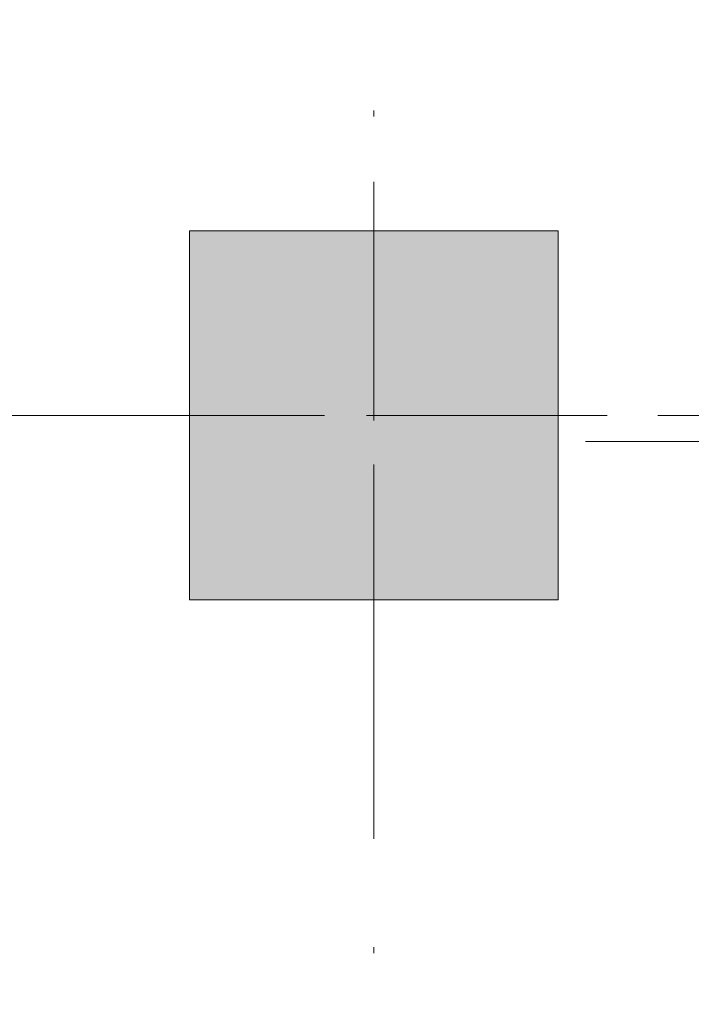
# Model space of a CAD drawing. Header units: millimetres. Extents: x 0 to 1184, y 0 to 836.
# Tile 24 of 241: x 256 to 267, y 530 to 546. Entities that reach past the tile are written whole.
import ezdxf
from ezdxf.xclip import XClip

# ---------------------------------------------------------------- set-up
doc = ezdxf.new("R2010")
doc.units = ezdxf.units.MM
doc.header["$MEASUREMENT"] = 0
doc.header["$XCLIPFRAME"] = 0
doc.linetypes.add('Штриховая', pattern=[5.644444, 2.822222, -2.822222])
doc.linetypes.add('Штрихпунктирная', pattern=[6.702778, 3.527778, -1.763889, 0, -1.411111])
for name, color, linetype in [('Конструктив - Колонны', 7, 'Continuous'), ('Элемент Модели - Зона', 7, 'Continuous'), ('Элемент Модели - Оси', 7, 'Continuous')]:
    doc.layers.add(name, color=color, linetype=linetype)

# ---------------------------------------------------------------- blocks, each defined once
blk = doc.blocks.new('Чертеж_4_4', base_point=(-278.479, 89.564))
at = {"layer": 'Конструктив - Колонны', "linetype": 'Continuous', "lineweight": 0, "true_color": 0x000000}
blk.add_hatch(color=18, dxfattribs=at).paths.add_polyline_path([(258.521, 536.564), (264.521, 536.564), (264.521, 542.564), (258.521, 542.564)])
at = {"layer": 'Конструктив - Колонны', "color": 251, "linetype": 'Continuous', "lineweight": 5, "true_color": 0x575757}
for p, q in [((261.521, 540.364), (261.521, 543.364)), ((260.721, 539.564), (257.721, 539.564)), ((262.321, 539.564), (265.321, 539.564)), ((261.521, 538.764), (261.521, 535.764))]:
    blk.add_line(p, q, dxfattribs=at)
at = {"layer": 'Конструктив - Колонны', "color": 251, "linetype": 'Continuous', "lineweight": 15, "true_color": 0x575757, "flags": 128}
blk.add_lwpolyline([(258.521, 536.564), (264.521, 536.564), (264.521, 542.564), (258.521, 542.564)], close=True, dxfattribs=at)
at = {"layer": 'Конструктив - Колонны', "color": 251, "linetype": 'Continuous', "lineweight": 5, "true_color": 0x575757}
blk.add_point((261.521, 539.564), dxfattribs=at)
at = {"layer": 'Элемент Модели - Зона', "color": 7, "linetype": 'Штриховая', "lineweight": 15, "flags": 128}
for points in [[(83.021, 539.138), (82.621, 539.138), (82.621, 452.764), (140.324, 452.764), (140.324, 480.98), (172.947, 513.615), (173.088, 513.474), (173.088, 513.764), (354.521, 513.764), (354.521, 513.564), (495.519, 513.564), (495.519, 513.764), (862.335, 513.764), (894.689, 481.329), (894.722, 477.983), (894.722, 452.614), (895.121, 452.614), (895.121, 432.564), (892.721, 432.564), (892.721, 446.564), (888.521, 446.564), (888.521, 450.564), (804.521, 450.564), (804.521, 446.564), (798.521, 446.564), (798.521, 450.564), (714.721, 450.564), (714.721, 359.264), (798.521, 359.264), (798.521, 366.064), (804.521, 366.064), (804.521, 354.164), (845.321, 354.164), (845.321, 363.264), (846.521, 363.264), (846.521, 301.365), (892.721, 301.365), (892.721, 352.064), (888.021, 352.064), (888.021, 367.064), (892.721, 367.064), (892.721, 417.564), (895.121, 417.564), (895.121, 291.065), (892.721, 291.065), (892.721, 298.965), (714.721, 298.965), (714.721, 236.065), (892.721, 236.065), (892.721, 266.565), (888.522, 266.565), (888.522, 272.82), (892.721, 272.82), (892.721, 276.065), (895.121, 276.065), (895.121, 272.765), (930.021, 272.765), (930.021, 461.615), (923.91, 461.615), (923.91, 539.564), (978.521, 539.564), (978.521, 542.564), (984.521, 542.564), (984.521, 539.564), (1131.771, 539.564), (1131.771, 540.564), (1122.771, 540.564), (1122.771, 564.564), (1048.521, 564.564), (1048.521, 626.364), (1026.821, 626.364), (1026.821, 632.564), (1013.35, 632.564), (984.521, 632.564), (984.521, 626.564), (978.521, 626.564), (978.521, 631.689), (969.519, 631.689), (894.521, 631.689), (894.521, 626.564), (888.521, 626.564), (888.521, 631.689), (804.521, 631.689), (804.521, 626.564), (798.521, 626.564), (798.521, 631.689), (714.521, 631.689), (714.521, 626.564), (708.521, 626.564), (708.521, 631.689), (628.021, 631.689), (628.021, 626.564), (622.021, 626.564), (621.021, 626.564), (621.021, 575.892), (496.022, 575.892), (496.022, 627.564), (496.022, 706.464), (496.122, 706.464), (496.122, 768.064), (468.721, 768.064), (468.721, 686.864), (461.167, 686.864), (461.167, 631.684), (444.522, 631.684), (444.522, 626.564), (438.522, 626.564), (438.522, 631.684), (354.521, 631.684), (354.521, 626.564), (348.521, 626.564), (348.521, 631.684), (331.772, 631.684), (331.772, 554.564), (331.772, 539.564), (264.521, 539.564), (264.521, 536.564), (258.521, 536.564), (258.521, 539.564), (174.521, 539.564), (174.521, 536.564), (168.521, 536.564), (168.521, 539.564), (89.021, 539.564), (89.021, 536.564), (83.021, 536.564)], [(82.621, 541.138), (82.621, 539.138), (83.021, 539.138), (83.021, 542.564), (89.021, 542.564), (89.021, 539.564), (168.521, 539.564), (168.521, 542.564), (174.521, 542.564), (174.521, 539.564), (258.521, 539.564), (258.521, 542.564), (264.521, 542.564), (264.521, 539.138), (331.772, 539.138), (331.772, 631.689), (331.877, 631.689), (331.877, 686.864), (327.321, 686.864), (327.321, 720.364), (324.521, 720.364), (324.521, 722.764), (348.321, 722.764), (348.321, 734.564), (280.721, 734.564), (280.721, 722.764), (309.521, 722.764), (309.521, 720.364), (301.521, 720.364), (301.521, 615.564), (207.521, 615.564), (207.521, 626.564), (82.621, 626.564), (82.621, 626.064)]]:
    blk.add_lwpolyline(points, close=True, dxfattribs=at)
at = {"layer": 'Элемент Модели - Оси', "color": 7, "linetype": 'Штрихпунктирная', "lineweight": 15}
for p, q in [((261.521, 828.727), (261.521, 151.766)), ((57.32, 539.564), (1181.052, 539.564))]:
    blk.add_line(p, q, dxfattribs=at)

msp = doc.modelspace()

# ---------------------------------------------------------------- block references
at = {"color": 161, "linetype": 'Continuous', "lineweight": 40, "true_color": 0x83aefe}
ref = msp.add_blockref('Чертеж_4_4', (-278.479, 89.564), dxfattribs=at)
XClip(ref).set_block_clipping_path([(57.3201676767, 151.7660533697), (1181.0522393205, 828.727105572)])

doc.saveas('drawing.dxf')
